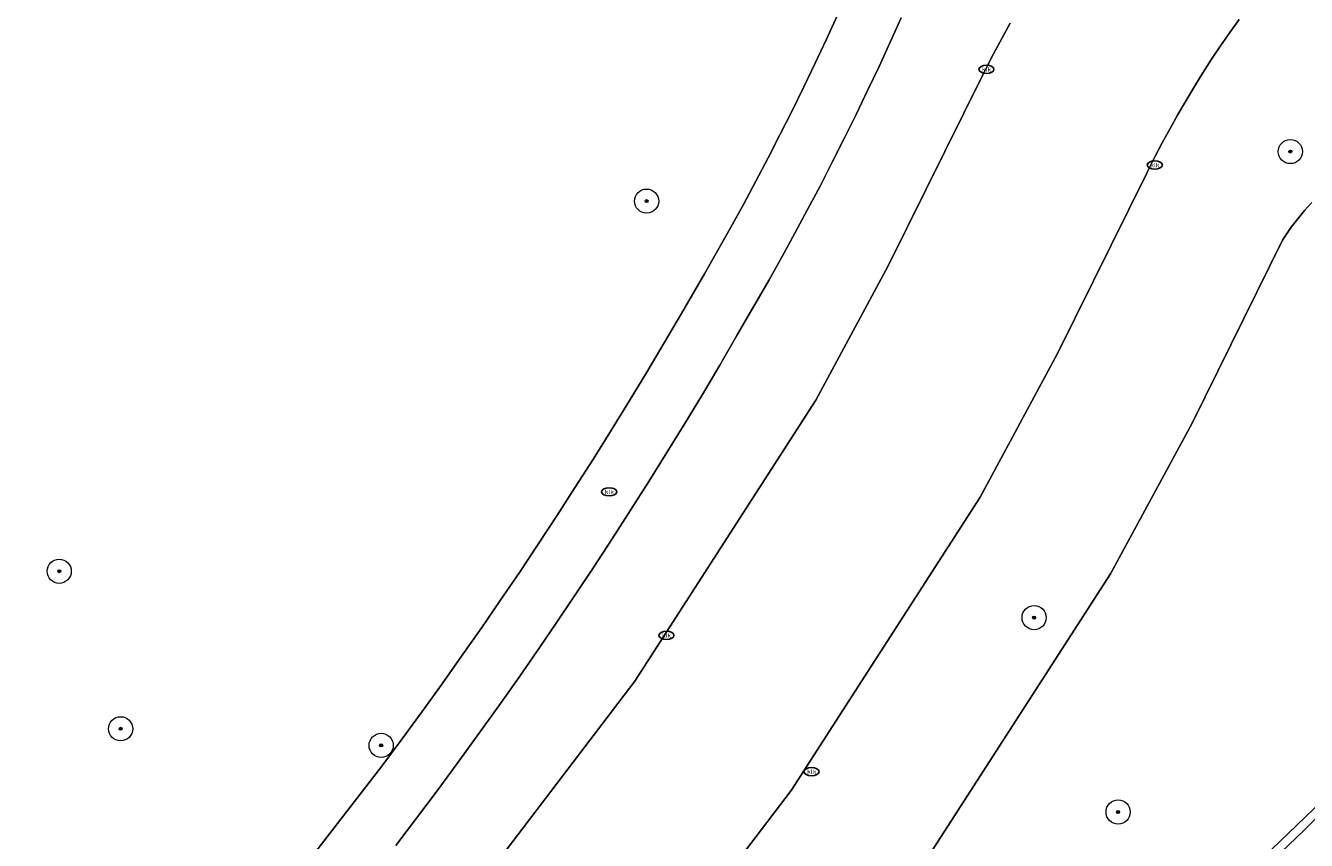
# Model space of a CAD drawing. Header units: metres. Extents: x 253395 to 254027, y 592765 to 593194.
# Tile 159 of 173: x 253943 to 253986, y 592920 to 592947. Entities that reach past the tile are written whole.
import ezdxf
from ezdxf.enums import TextEntityAlignment as Align

# ---------------------------------------------------------------- set-up
doc = ezdxf.new("R2010")
doc.units = ezdxf.units.M
for name, color, linetype, lineweight in [('B-WE-GR-BEPLANTING_CULTUUR_BOSPLANTSOEN-GV', 254, 'Continuous', 18), ('B-WE-GR-BOOM-S', 254, 'Continuous', 25), ('B-WE-IE-MEUBILAIR-S', 254, 'Continuous', 25), ('B-WE-OG-TERREIN_BEGROEID-GV', 254, 'Continuous', 18), ('B-WE-VH-GESLOTENVERHARDING-GV', 254, 'Continuous', 18), ('B-WE-VH-HALFVERHARDING-GV', 254, 'Continuous', 18), ('B-WE-VH-OPENVERHARDING-GV', 254, 'Continuous', 18)]:
    doc.layers.add(name, color=color, linetype=linetype, lineweight=lineweight)
doc.styles.add('NLCS-ISO', font='txt')

# ---------------------------------------------------------------- blocks, each defined once
blk = doc.blocks.new('SIE-MEUBILAIR_PUT_KOLK-SO')
blk.add_ellipse((0, 0), major_axis=(1.25, 0), ratio=0.54)
at = {"style": 'NLCS-ISO'}
blk.add_text('klk', height=0.75, dxfattribs=at).set_placement((0.03, 0), align=Align.MIDDLE_CENTER)
blk = doc.blocks.new('SGR-BOOM_GBKN-SO')
at = {"linetype": 'ByBlock', "lineweight": 18}
h = blk.add_hatch(color=0, dxfattribs=at)
h.dxf.hatch_style = 1
edge = h.paths.add_edge_path()
edge.add_arc((0, 0), 0.25, 0, 360)
at = {"color": 0, "linetype": 'ByBlock', "lineweight": 18}
for radius in [2, 0.25]:
    blk.add_circle((0, 0), radius, dxfattribs=at)
at = {"color": 0, "linetype": 'ByBlock', "lineweight": 18, "style": 'NLCS-ISO'}
blk.add_attdef('SOORT', (2.5, 0), '', height=1.5, dxfattribs=at)

msp = doc.modelspace()

# ---------------------------------------------------------------- linework, layer by layer
at = {"layer": 'B-WE-GR-BEPLANTING_CULTUUR_BOSPLANTSOEN-GV'}
for points in [[(253985.901, 592941.224), (253985.663, 592940.959), (253985.436, 592940.685), (253985.22, 592940.401), (253984.929, 592939.976), (253981.944, 592933.928), (253979.253, 592928.937), (253972.897, 592919.074)], [(253984.012, 592919.291), (253989.054, 592924.132)]]:
    msp.add_lwpolyline(points, dxfattribs=at)
at = {"layer": 'B-WE-OG-TERREIN_BEGROEID-GV'}
for points in [[(253910.345, 592861.297), (253915.4, 592865.853), (253923.349, 592871.879), (253933.998, 592879.973), (253943.411, 592887.755), (253948.74, 592891.857), (253955.582, 592896.677), (253962.09, 592900.752), (253969.982, 592906.297), (253978.292, 592913.419), (253985.653, 592920.462), (253994.86, 592929.751), (254000, 592934.904), (254002.87, 592937.781), (254005.218, 592939.516), (254007.671, 592940.955), (254010.449, 592941.905), (254013.046, 592942.672), (254016.449, 592943.175), (254022.833, 592943.536), (254022.801, 592958.43), (254026.587, 592958.471)], [(253951.898, 592918.348), (253955.176, 592922.583), (253955.844, 592923.484), (253956.506, 592924.39), (253957.161, 592925.301), (253957.81, 592926.216), (253958.451, 592927.136), (253959.087, 592928.06), (253959.716, 592928.989), (253960.338, 592929.923), (253960.954, 592930.86), (253961.563, 592931.803), (253962.165, 592932.749), (253962.76, 592933.7), (253963.349, 592934.655), (253963.931, 592935.614), (253964.505, 592936.577), (253965.074, 592937.545), (253965.635, 592938.516), (253965.834, 592938.865), (253966.269, 592939.624), (253966.697, 592940.386), (253967.118, 592941.152), (253967.532, 592941.922), (253967.939, 592942.696), (253968.339, 592943.474), (253968.732, 592944.255), (253969.118, 592945.04), (253969.496, 592945.828), (253969.867, 592946.62), (253970.231, 592947.415)], [(253972.33, 592947.329), (253971.969, 592946.524), (253971.601, 592945.722), (253971.226, 592944.924), (253970.844, 592944.129), (253970.454, 592943.337), (253970.057, 592942.549), (253969.653, 592941.765), (253969.242, 592940.984), (253968.824, 592940.207), (253968.399, 592939.434), (253967.967, 592938.665), (253967.528, 592937.9), (253967.469, 592937.797), (253966.907, 592936.82), (253966.339, 592935.847), (253965.763, 592934.877), (253965.18, 592933.912), (253964.591, 592932.951), (253963.995, 592931.995), (253963.392, 592931.042), (253962.782, 592930.094), (253962.165, 592929.15), (253961.542, 592928.21), (253960.912, 592927.276), (253960.276, 592926.345), (253959.633, 592925.419), (253958.984, 592924.498), (253958.327, 592923.581), (253957.665, 592922.669), (253956.996, 592921.762), (253956.32, 592920.859), (253955.639, 592919.961)], [(253956.541, 592916.197), (253963.528, 592925.396), (253969.513, 592934.685), (253971.906, 592939.122), (253975.032, 592945.443), (253975.12, 592945.617), (253975.385, 592946.132), (253975.657, 592946.642), (253975.936, 592947.149)], [(253983.498, 592947.274), (253983.189, 592946.838), (253982.887, 592946.398), (253982.592, 592945.954), (253982.303, 592945.505), (253982.021, 592945.052), (253981.746, 592944.594), (253981.478, 592944.133), (253981.217, 592943.667), (253980.962, 592943.198), (253980.715, 592942.725), (253980.475, 592942.249), (253980.446, 592942.189), (253977.5, 592936.222), (253974.944, 592931.482), (253968.694, 592921.782), (253961.404, 592912.192)], [(253972.897, 592919.074), (253979.253, 592928.937), (253981.944, 592933.928), (253984.929, 592939.976), (253985.22, 592940.401), (253985.436, 592940.685), (253985.663, 592940.959), (253985.901, 592941.224)], [(253989.054, 592924.132), (253984.012, 592919.291)]]:
    msp.add_lwpolyline(points, dxfattribs=at)
at = {"layer": 'B-WE-VH-GESLOTENVERHARDING-GV'}
for points in [[(253975.936, 592947.149), (253975.657, 592946.642), (253975.385, 592946.132), (253975.12, 592945.617), (253975.032, 592945.443), (253971.906, 592939.122), (253969.513, 592934.685), (253963.528, 592925.396), (253956.541, 592916.197)], [(253961.404, 592912.192), (253968.694, 592921.782), (253974.944, 592931.482), (253977.5, 592936.222), (253980.446, 592942.189), (253980.475, 592942.249), (253980.715, 592942.725), (253980.962, 592943.198), (253981.217, 592943.667), (253981.478, 592944.133), (253981.746, 592944.594), (253982.021, 592945.052), (253982.303, 592945.505), (253982.592, 592945.954), (253982.887, 592946.398), (253983.189, 592946.838), (253983.498, 592947.274)]]:
    msp.add_lwpolyline(points, dxfattribs=at)
at = {"layer": 'B-WE-VH-HALFVERHARDING-GV'}
msp.add_lwpolyline([(254026.587, 592943.512), (254022.833, 592943.536), (254016.449, 592943.175), (254013.046, 592942.672), (254010.449, 592941.905), (254007.671, 592940.955), (254005.218, 592939.516), (254002.87, 592937.781), (254000, 592934.904), (253994.86, 592929.751), (253985.653, 592920.462), (253978.292, 592913.419), (253969.982, 592906.297), (253962.09, 592900.752), (253955.582, 592896.677), (253948.74, 592891.857), (253943.411, 592887.755), (253933.998, 592879.973), (253923.349, 592871.879), (253915.4, 592865.853), (253910.345, 592861.297)], dxfattribs=at)
at = {"layer": 'B-WE-VH-OPENVERHARDING-GV'}
for points in [[(253970.231, 592947.415), (253969.867, 592946.62), (253969.496, 592945.828), (253969.118, 592945.04), (253968.732, 592944.255), (253968.339, 592943.474), (253967.939, 592942.696), (253967.532, 592941.922), (253967.118, 592941.152), (253966.697, 592940.386), (253966.269, 592939.624), (253965.834, 592938.865), (253965.635, 592938.516), (253965.074, 592937.545), (253964.505, 592936.577), (253963.931, 592935.614), (253963.349, 592934.655), (253962.76, 592933.7), (253962.165, 592932.749), (253961.563, 592931.803), (253960.954, 592930.86), (253960.338, 592929.923), (253959.716, 592928.989), (253959.087, 592928.06), (253958.451, 592927.136), (253957.81, 592926.216), (253957.161, 592925.301), (253956.506, 592924.39), (253955.844, 592923.484), (253955.176, 592922.583), (253951.898, 592918.348)], [(253955.639, 592919.961), (253956.32, 592920.859), (253956.996, 592921.762), (253957.665, 592922.669), (253958.327, 592923.581), (253958.984, 592924.498), (253959.633, 592925.419), (253960.276, 592926.345), (253960.912, 592927.276), (253961.542, 592928.21), (253962.165, 592929.15), (253962.782, 592930.094), (253963.392, 592931.042), (253963.995, 592931.995), (253964.591, 592932.951), (253965.18, 592933.912), (253965.763, 592934.877), (253966.339, 592935.847), (253966.907, 592936.82), (253967.469, 592937.797), (253967.528, 592937.9), (253967.967, 592938.665), (253968.399, 592939.434), (253968.824, 592940.207), (253969.242, 592940.984), (253969.653, 592941.765), (253970.057, 592942.549), (253970.454, 592943.337), (253970.844, 592944.129), (253971.226, 592944.924), (253971.601, 592945.722), (253971.969, 592946.524), (253972.33, 592947.329)]]:
    msp.add_lwpolyline(points, dxfattribs=at)

# ---------------------------------------------------------------- block references
at = {"layer": 'B-WE-GR-BOOM-S', "xscale": 0.2, "yscale": 0.2, "zscale": 0.2}
for p in [(253985.194, 592942.904), (253963.92, 592941.266), (253944.511, 592929.028), (253976.727, 592927.495), (253946.54, 592923.818), (253955.15, 592923.27), (253979.503, 592921.067)]:
    msp.add_blockref('SGR-BOOM_GBKN-SO', p, dxfattribs=at)
at = {"layer": 'B-WE-IE-MEUBILAIR-S', "xscale": 0.2, "yscale": 0.2, "zscale": 0.2}
for p in [(253975.15, 592945.621), (253980.714, 592942.459), (253962.686, 592931.655), (253964.576, 592926.906), (253969.373, 592922.402)]:
    msp.add_blockref('SIE-MEUBILAIR_PUT_KOLK-SO', p, dxfattribs=at)

doc.saveas('drawing.dxf')
